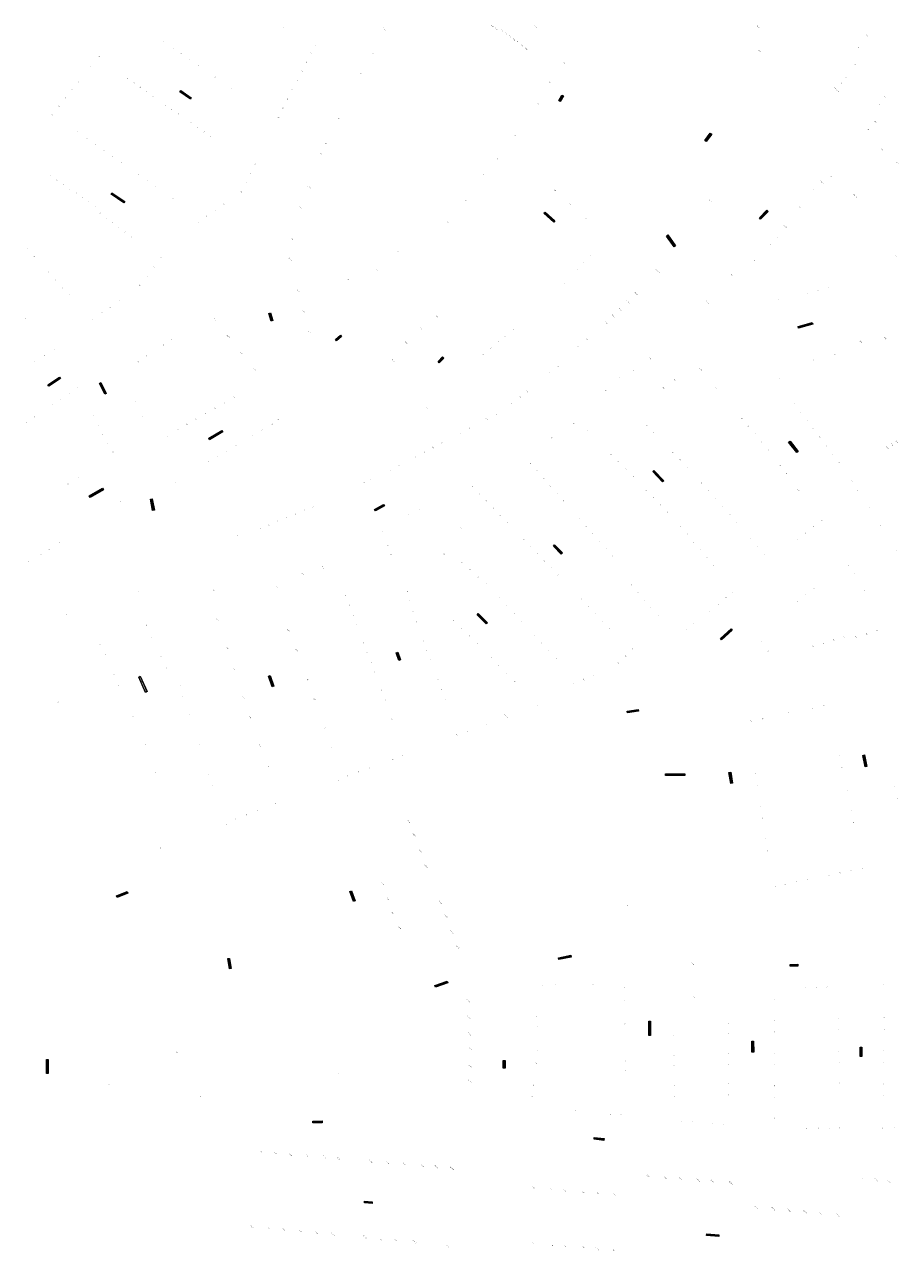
# Model space of a CAD drawing. Header units: metres. Extents: x 187485 to 190091, y 333584 to 335017.
# Tile 21 of 21: x 189293 to 189799, y 334307 to 335017. Entities that reach past the tile are written whole.
import ezdxf
from ezdxf.enums import TextEntityAlignment as Align

# ---------------------------------------------------------------- set-up
doc = ezdxf.new("R2010")
doc.units = ezdxf.units.M
doc.layers.add('B-WE-OG-BEBOUWING-T18', color=252, linetype='Continuous', lineweight=18)
doc.layers.add('B-WE-OG-TOPOGRAFIE-T18', color=7, linetype='Continuous', lineweight=18)
doc.styles.add('NLCS-ISO-M200-T25', font='NLCS-ISO.ttf', dxfattribs={"height": 0.5})
doc.styles.add('NLCS-ISO-M250-T18', font='NLCS-ISO.ttf', dxfattribs={"height": 0.45})

msp = doc.modelspace()

# ---------------------------------------------------------------- texts
at = {"layer": 'B-WE-OG-BEBOUWING-T18', "style": 'NLCS-ISO-M250-T18'}
for s, p in [('4', (189442.599, 335015.7)), ('145-145A', (189500.66, 335014.748)), ('36/G9', (189563.246, 335016.494)), ('36/G8', (189565.501, 335014.804)), ('36/G7', (189568.754, 335014.042)), ('36/G6', (189571.114, 335012.238)), ('36/G24', (189588.484, 335015.911)), ('21-23', (189717.023, 335016.033)), ('21', (189373.007, 335007.548)), ('36/G5', (189573.471, 335010.434)), ('36/G4', (189575.831, 335008.63)), ('36/G3', (189578.193, 335006.826)), ('36/G2', (189580.553, 335005.022)), ('74A', (189780.027, 335010.897)), ('49', (189335.996, 334998.788)), ('19', (189378.551, 335003.713)), ('17', (189383.273, 335000.447)), ('142', (189458.433, 335000.959)), ('2', (189460.919, 335005.151)), ('143', (189494.084, 335000.605)), ('36/G1', (189582.913, 335003.218)), ('106-114', (189717.877, 335002.034)), ('74', (189775.039, 335003.939)), ('47', (189330.931, 334992.677)), ('15', (189387.996, 334997.181)), ('13', (189393.53, 334993.355)), ('140', (189455.741, 334995.589)), ('34', (189604.812, 334994.877)), ('5', (189768.058, 334993.462)), ('72', (189773.075, 334994.059)), ('45', (189327.521, 334988.399)), ('32', (189352.188, 334986.042)), ('11', (189397.81, 334990.444)), ('9', (189402.969, 334986.88)), ('136', (189450.367, 334984.873)), ('138', (189453.06, 334990.243)), ('141', (189487.357, 334988.808)), ('68', (189767.79, 334986.852)), ('41', (189320.248, 334979.442)), ('43', (189323.931, 334983.988)), ('30', (189355.898, 334983.455)), ('28', (189359.628, 334980.854)), ('26', (189363.337, 334978.267)), ('7', (189407.729, 334983.56)), ('5', (189412.452, 334980.338)), ('134', (189447.674, 334979.503)), ('32', (189596.625, 334983.912)), ('64/1-64/9', (189762.362, 334979.606)), ('66', (189765.141, 334983.24)), ('37', (189312.519, 334969.927)), ('39', (189316.466, 334974.786)), ('24', (189367.047, 334975.681)), ('22', (189370.756, 334973.095)), ('20', (189374.466, 334970.508)), ('1', (189420.443, 334974.739)), ('132', (189444.981, 334974.134)), ('30', (189589.709, 334971.43)), ('137', (189787.272, 334970.913)), ('139', (189790.488, 334975.284)), ('35', (189308.572, 334965.068)), ('18', (189377.939, 334968.087)), ('16', (189381.648, 334965.501)), ('14', (189385.358, 334962.914)), ('128', (189439.583, 334963.37)), ('130', (189442.288, 334968.764)), ('137', (189474.318, 334962.931)), ('12', (189389.067, 334960.328)), ('10', (189392.776, 334957.741)), ('135A', (189780.881, 334956.269)), ('137A', (189784.961, 334960.78)), ('23', (189323.501, 334954.993)), ('21', (189328.701, 334951.355)), ('8', (189396.51, 334955.137)), ('6', (189400.219, 334952.551)), ('4', (189403.929, 334949.964)), ('135', (189466.987, 334948.461)), ('26', (189576.45, 334952.79)), ('19', (189333.665, 334947.882)), ('17', (189338.629, 334944.409)), ('2', (189407.638, 334947.378)), ('133', (189463.945, 334942.454)), ('138', (189788.598, 334944.909)), ('15', (189343.594, 334940.936)), ('13', (189348.558, 334937.463)), ('126', (189426.139, 334936.487)), ('24', (189566.456, 334939.629)), ('140-144', (189797.826, 334937.008)), ('28', (189307.679, 334929.879)), ('26', (189311.412, 334927.296)), ('11', (189353.758, 334933.826)), ('9', (189358.462, 334930.536)), ('124', (189423.45, 334931.128)), ('22', (189558.262, 334930.624)), ('135', (189759.147, 334929.326)), ('24', (189315.145, 334924.714)), ('22', (189318.879, 334922.131)), ('7', (189363.427, 334927.063)), ('5', (189368.391, 334923.59)), ('120', (189418.072, 334920.41)), ('122', (189420.761, 334925.769)), ('127-131', (189457.327, 334923.013)), ('17-23', (189599.438, 334921.462)), ('131', (189749.18, 334921.24)), ('133-133A', (189753.737, 334926.216)), ('20', (189322.612, 334919.548)), ('18', (189326.108, 334917.129)), ('16', (189329.841, 334914.547)), ('3', (189373.356, 334920.116)), ('1', (189378.555, 334916.479)), ('118', (189407.991, 334913.327)), ('20', (189548.002, 334915.557)), ('9-15', (189608.248, 334913.335)), ('6-89', (189689.448, 334915.253)), ('159A-159C', (189773.222, 334917.977)), ('14', (189333.575, 334911.964)), ('12', (189336.265, 334908.178)), ('114', (189398.105, 334906.159)), ('116', (189403.048, 334909.743)), ('121-125', (189452.015, 334911.613)), ('127', (189741.108, 334911.406)), ('10', (189339.897, 334905.421)), ('8', (189343.552, 334902.647)), ('6', (189347.183, 334899.89)), ('112', (189393.162, 334902.575)), ('18', (189537.639, 334902.953)), ('1-7', (189617.147, 334904.933)), ('125-125A', (189732.535, 334900.554)), ('4', (189350.815, 334897.134)), ('2', (189354.446, 334894.377)), ('115-119', (189447.232, 334893.537)), ('123', (189728.654, 334893.76)), ('21', (189294.308, 334887.492)), ('14', (189508.873, 334885.726)), ('121', (189724.295, 334889.868)), ('19', (189298.342, 334883.012)), ('17', (189302.377, 334878.532)), ('34', (189371.696, 334882.273)), ('109-113', (189446.336, 334881.513)), ('4', (189616.295, 334879.512)), ('2', (189620.04, 334883.521)), ('119', (189714.884, 334880.771)), ('159', (189796.581, 334883.511)), ('15', (189306.412, 334874.052)), ('30', (189363.445, 334871.648)), ('32', (189367.57, 334876.961)), ('12', (189496.404, 334875.173)), ('8', (189608.806, 334871.494)), ('6', (189612.55, 334875.503)), ('60/1-60/9', (189658.871, 334874.656)), ('115', (189701.691, 334872.226)), ('13', (189310.446, 334869.572)), ('11', (189314.674, 334864.878)), ('28', (189359.303, 334866.316)), ('103-107', (189450.992, 334863.09)), ('10', (189479.944, 334869.751)), ('10', (189605.04, 334867.463)), ('12', (189757.689, 334864.933)), ('9', (189318.496, 334860.635)), ('24', (189347.62, 334857.358)), ('58-58A', (189641.765, 334856.809)), ('58B-58C', (189646.566, 334861.439)), ('113/1-113/9', (189687.749, 334856.638)), ('4', (189728.872, 334858.302)), ('6', (189738.924, 334859.88)), ('8', (189745.611, 334861.603)), ('10', (189751.662, 334863.277)), ('18', (189337.356, 334850.368)), ('20', (189342.363, 334853.614)), ('97-101', (189454.198, 334851.293)), ('56-56A', (189637.275, 334852.478)), ('2', (189719.642, 334854.2)), ('12', (189293.026, 334847.417)), ('16', (189331.824, 334846.634)), ('106-110', (189402.869, 334846.364)), ('49-59', (189531.383, 334848.35)), ('52-52A', (189629.117, 334844.609)), ('54-54A', (189633.232, 334848.578)), ('41', (189377.765, 334835.067)), ('43', (189382.866, 334838.524)), ('100-104', (189410.52, 334836.752)), ('91-95', (189457.487, 334839.19)), ('37-47', (189522.075, 334841.525)), ('67', (189570.517, 334836.671)), ('69', (189575.391, 334840.691)), ('50', (189618.041, 334835.045)), ('21-25', (189790.593, 334835.76)), ('10', (189309.87, 334829.463)), ('37', (189368.255, 334828.626)), ('39', (189373.119, 334831.92)), ('25-35', (189513.431, 334833.136)), ('63', (189562.42, 334830.032)), ('65', (189566.717, 334833.585)), ('48', (189612.84, 334830.697)), ('15-19', (189776.461, 334833.699)), ('6', (189298.671, 334821.897)), ('8', (189304.258, 334825.672)), ('33', (189358.528, 334822.038)), ('35', (189363.392, 334825.332)), ('94-98', (189418.19, 334827.118)), ('13-23', (189505.87, 334822.801)), ('61', (189557.966, 334826.401)), ('105', (189654.502, 334823.964)), ('3-7', (189749.29, 334822.933)), ('9-13', (189761.256, 334826.525)), ('88-92', (189425.84, 334817.507)), ('1-11', (189503.526, 334816.888)), ('44', (189596.511, 334815.759)), ('44A', (189601.11, 334819.52)), ('103', (189644.989, 334816.944)), ('38-38A', (189683.838, 334817.694)), ('1', (189727.079, 334817.141)), ('31', (189323.223, 334806.901)), ('101', (189636.87, 334812.795)), ('105B', (189662.261, 334806.937)), ('105A', (189668.667, 334811.744)), ('36', (189692.805, 334807.019)), ('33', (189729.235, 334812.317)), ('27', (189313.601, 334800.382)), ('29', (189318.542, 334803.73)), ('50', (189413.894, 334801.696)), ('40A', (189579.41, 334801.8)), ('42-42A', (189583.417, 334805.121)), ('99', (189628.843, 334805.625)), ('23', (189303.719, 334793.687)), ('25', (189308.66, 334797.035)), ('7', (189356.827, 334799.019)), ('44', (189402.879, 334795.307)), ('46', (189408.136, 334798.409)), ('61A', (189525.507, 334795.42)), ('40', (189574.497, 334797.776)), ('34', (189703.671, 334794.003)), ('31', (189738.014, 334797.695)), ('29', (189741.531, 334793.104)), ('19', (189293.599, 334786.829)), ('21', (189298.54, 334790.177)), ('10', (189332.686, 334790.682)), ('5', (189360.987, 334790.579)), ('38', (189386.555, 334785.904)), ('40', (189391.922, 334788.863)), ('42', (189397.375, 334792.099)), ('15', (189436, 334786.022)), ('86', (189439.479, 334788.556)), ('36-36A', (189560.092, 334788.877)), ('38', (189565.432, 334791.689)), ('95', (189610.338, 334786.537)), ('32', (189707.535, 334789.405)), ('27', (189745.24, 334788.263)), ('8', (189335.345, 334785.351)), ('6', (189337.991, 334780.048)), ('32', (189375.326, 334779.143)), ('36', (189381.35, 334782.896)), ('11', (189424.34, 334779.172)), ('13', (189430.169, 334782.531)), ('32', (189544.85, 334780.949)), ('34', (189550.179, 334783.727)), ('32', (189618.059, 334782.235)), ('31', (189652.744, 334785.067)), ('29', (189656.399, 334781.317)), ('30', (189711.399, 334784.807)), ('28', (189715.278, 334780.189)), ('25', (189748.95, 334783.422)), ('23', (189752.659, 334778.58)), ('4', (189340.637, 334774.746)), ('9', (189414.924, 334773.576)), ('30B', (189528.907, 334772.368)), ('30C', (189534.104, 334775.13)), ('93', (189597.796, 334778.049)), ('27', (189663.295, 334774.23)), ('26', (189719.142, 334775.59)), ('21', (189756.545, 334773.51)), ('177/G1', (189791.784, 334772.364)), ('177/G2', (189794.611, 334773.991)), ('177/G3', (189797.438, 334775.617)), ('30', (189343.898, 334769.82)), ('3', (189399.072, 334764.309)), ('5', (189404.357, 334767.398)), ('7', (189409.641, 334770.487)), ('30', (189518.867, 334767.067)), ('30A', (189524.039, 334769.77)), ('30', (189631.926, 334768.438)), ('28', (189636.203, 334764.169)), ('25', (189667.56, 334769.828)), ('23', (189671.825, 334765.425)), ('24', (189723.006, 334770.992)), ('19', (189760.254, 334768.669)), ('26', (189504.121, 334759.421)), ('28', (189509.517, 334762.056)), ('35', (189585.309, 334763.266)), ('33', (189589.141, 334758.945)), ('26', (189640.462, 334759.917)), ('21', (189676.291, 334760.816)), ('22', (189729.874, 334762.226)), ('20', (189733.431, 334757.352)), ('17', (189763.963, 334763.828)), ('22', (189317.855, 334751.439)), ('26', (189323.927, 334755.326)), ('1', (189380.168, 334752.197)), ('22', (189489.209, 334752.171)), ('24', (189492.998, 334754.01)), ('36', (189551.79, 334749.904)), ('31', (189593.163, 334754.411)), ('29', (189596.786, 334750.327)), ('24', (189644.721, 334755.666)), ('19', (189684.344, 334752.056)), ('15', (189771.274, 334753.128)), ('3', (189381.872, 334745.213)), ('34', (189555.809, 334745.746)), ('27', (189600.617, 334746.007)), ('22', (189652.353, 334747.82)), ('20', (189656.52, 334743.478)), ('17', (189688.376, 334747.463)), ('15', (189692.408, 334742.871)), ('16-18', (189740.375, 334747.836)), ('13', (189774.584, 334747.995)), ('2A', (189347.845, 334741.425)), ('18', (189454.644, 334736.152)), ('20', (189459.519, 334738.145)), ('87', (189521.411, 334736.545)), ('32', (189559.827, 334741.589)), ('30', (189563.846, 334737.431)), ('25', (189604.449, 334741.688)), ('18', (189660.488, 334739.345)), ('13', (189696.44, 334738.278)), ('11', (189778.049, 334742.62)), ('9', (189781.186, 334737.754)), ('12', (189439.218, 334729.848)), ('14', (189444.36, 334731.949)), ('16', (189449.502, 334734.051)), ('85', (189514.848, 334733.462)), ('28', (189567.882, 334733.255)), ('26', (189571.901, 334729.098)), ('23', (189613.555, 334731.391)), ('16', (189664.655, 334735.004)), ('11', (189700.662, 334733.469)), ('9', (189704.483, 334729.116)), ('20', (189753.807, 334730.243)), ('7', (189784.495, 334732.621)), ('1A', (189333.589, 334726.388)), ('6', (189416.001, 334721.739)), ('8', (189428.905, 334725.634)), ('10', (189434.076, 334727.746)), ('81', (189499.747, 334723.654)), ('89', (189545.095, 334725.987)), ('21', (189617.578, 334726.843)), ('19', (189621.41, 334722.511)), ('14', (189671.918, 334726.981)), ('12', (189675.811, 334722.427)), ('16', (189744.329, 334722.954)), ('18', (189749.182, 334726.686)), ('5', (189787.805, 334727.488)), ('2', (189312.896, 334717.36)), ('79', (189502.744, 334715.587)), ('24', (189581.47, 334719.201)), ('22', (189585.49, 334715.038)), ('17', (189625.242, 334718.179)), ('10', (189679.703, 334717.872)), ('7', (189712.561, 334719.64)), ('5', (189716.483, 334714.926)), ('14', (189739.477, 334719.221)), ('4B', (189302.173, 334710.444)), ('4C', (189307.011, 334713.278)), ('25', (189504.607, 334710.615)), ('23A', (189535.29, 334710.804)), ('20', (189589.51, 334710.876)), ('15', (189629.074, 334713.847)), ('13', (189632.906, 334709.515)), ('8', (189683.615, 334713.295)), ('6', (189687.508, 334708.741)), ('3', (189720.406, 334710.212)), ('3', (189796.975, 334712.904)), ('4A', (189294.911, 334706.229)), ('75-79', (189465.167, 334703.045)), ('23', (189545.569, 334705.861)), ('21', (189550.397, 334701.652)), ('18', (189593.33, 334706.921)), ('16', (189597.349, 334702.758)), ('4', (189691.4, 334704.186)), ('1', (189724.512, 334705.276)), ('11', (189769.511, 334704.08)), ('69-73', (189453.597, 334699.18)), ('19', (189555.008, 334697.634)), ('17', (189559.619, 334693.615)), ('14', (189601.369, 334698.596)), ('11', (189640.02, 334697.062)), ('8', (189772.512, 334699.802)), ('6', (189775.946, 334694.371)), ('27', (189358.829, 334689.19)), ('53', (189402.072, 334689.948)), ('63-67', (189438.998, 334691.649)), ('84', (189478.528, 334686.793)), ('18', (189514.284, 334689.064)), ('12', (189610.961, 334688.789)), ('9', (189643.644, 334692.97)), ('7', (189647.481, 334688.64)), ('2', (189702.536, 334688.549)), ('7', (189744.465, 334687.183)), ('9', (189749.279, 334690.963)), ('4', (189778.724, 334689.892)), ('22', (189322.962, 334679.899)), ('82', (189480.64, 334681.171)), ('77', (189515.435, 334683.839)), ('15', (189567.6, 334685.471)), ('13', (189571.76, 334680.99)), ('10', (189614.979, 334684.631)), ('8', (189619.018, 334680.452)), ('5', (189651.317, 334684.311)), ('3', (189655.155, 334679.98)), ('10', (189693.716, 334681.729)), ('12', (189698.383, 334685.601)), ('3', (189734.836, 334679.623)), ('5', (189739.65, 334683.403)), ('31', (189317.123, 334675.772)), ('40-44', (189404.498, 334672.766)), ('80', (189482.752, 334675.548)), ('75', (189517.423, 334677.668)), ('16', (189540.893, 334672.515)), ('11', (189576.115, 334676.298)), ('9', (189580.058, 334672.051)), ('6', (189623.036, 334676.294)), ('4', (189627.055, 334672.136)), ('1', (189659.181, 334675.436)), ('8', (189689.026, 334677.838)), ('25', (189363.324, 334669.55)), ('33-37', (189445.172, 334666.686)), ('78', (189484.864, 334669.926)), ('73', (189519.411, 334671.497)), ('14', (189545.409, 334667.961)), ('2', (189631.073, 334667.978)), ('4', (189675.49, 334666.898)), ('6', (189679.873, 334670.763)), ('148', (189779.703, 334664.65)), ('150', (189785.859, 334666.469)), ('2', (189791.028, 334668.228)), ('20', (189336.565, 334658.444)), ('23', (189366.388, 334662.923)), ('76', (189488.791, 334659.434)), ('71', (189523.341, 334660.562)), ('12', (189549.925, 334663.407)), ('10', (189554.441, 334658.853)), ('7', (189587.633, 334663.926)), ('5', (189591.79, 334659.451)), ('2', (189671.107, 334663.034)), ('1', (189718.766, 334659.899)), ('138', (189748.669, 334657.515)), ('140', (189754.721, 334659.305)), ('142', (189760.799, 334661.103)), ('144', (189766.877, 334662.902)), ('146', (189773.546, 334662.832)), ('18', (189339.266, 334652.483)), ('21', (189371.673, 334651.496)), ('34-38', (189410.027, 334656.319)), ('27-31', (189449.933, 334655.177)), ('74', (189490.905, 334653.815)), ('69', (189525.41, 334655.068)), ('8', (189562.502, 334650.774)), ('3', (189595.947, 334654.976)), ('132', (189640.283, 334651.872)), ('134', (189644.491, 334655.913)), ('136', (189722.7, 334654.681)), ('19', (189374.737, 334644.869)), ('28-32', (189413.984, 334644.217)), ('72', (189493.019, 334648.195)), ('67', (189527.574, 334649.324)), ('6', (189567.024, 334646.223)), ('1', (189600.301, 334650.29)), ('130', (189636.076, 334647.832)), ('16', (189344.517, 334640.841)), ('21-25', (189456.191, 334638.478)), ('70', (189495.134, 334642.576)), ('65', (189531.778, 334638.188)), ('4', (189571.547, 334641.671)), ('2A', (189576.25, 334636.937)), ('126', (189616.267, 334638.227)), ('128', (189621.905, 334640.67)), ('14', (189347.327, 334634.655)), ('17', (189382.455, 334634.593)), ('68', (189499.045, 334632.167)), ('63', (189533.939, 334632.458)), ('124', (189610.629, 334635.784)), ('25', (189312.161, 334625.03)), ('12', (189352.61, 334623.014)), ('15', (189384.462, 334628.404)), ('22-26', (189419.193, 334628.008)), ('15-19', (189460.416, 334626.749)), ('66', (189501.162, 334626.548)), ('61', (189536.201, 334626.458)), ('2', (189589.243, 334622.965)), ('117', (189755.02, 334623.152)), ('10', (189355.419, 334616.821)), ('13', (189388.024, 334617.513)), ('16-20', (189423.077, 334616.465)), ('64', (189503.279, 334620.928)), ('62', (189505.396, 334615.309)), ('116-116A', (189571.258, 334617.16)), ('111', (189719.629, 334615.544)), ('113', (189734.721, 334618.784)), ('115', (189748.305, 334621.708)), ('11', (189390.135, 334611.052)), ('9-13', (189466.08, 334610.487)), ('110', (189548.585, 334608.442)), ('112', (189554.197, 334610.589)), ('114', (189559.808, 334612.737)), ('109', (189712.934, 334614.125)), ('108', (189542.705, 334606.191)), ('8', (189362.511, 334600.285)), ('9', (189393.611, 334600.424)), ('7', (189395.637, 334594.241)), ('10-14', (189429.014, 334599.993)), ('3-7', (189470.189, 334598.717)), ('106', (189511.324, 334594.178)), ('1', (189763.97, 334594.303)), ('4-8', (189433.402, 334588.298)), ('102', (189492.136, 334587.052)), ('104', (189505.635, 334592.016)), ('3', (189765.458, 334587.252)), ('6', (189368.395, 334584.371)), ('5', (189399.159, 334583.345)), ('1', (189474.127, 334579.639)), ('98', (189479.474, 334582.596)), ('100', (189485.818, 334584.829)), ('2', (189715.556, 334583.703)), ('5', (189766.885, 334580.482)), ('3', (189401.186, 334577.172)), ('4', (189716.615, 334576.774)), ('7', (189768.313, 334573.712)), ('4', (189795.834, 334576.244)), ('96', (189437.916, 334566.446)), ('2', (189443.744, 334568.526)), ('6', (189797.406, 334569.429)), ('92', (189421.042, 334560.037)), ('94', (189427.31, 334562.451)), ('6', (189718.465, 334564.932)), ('9', (189770.791, 334562.027)), ('1', (189409.6, 334554.467)), ('90', (189414.774, 334557.623)), ('60-60/III', (189515.228, 334555.738)), ('8', (189719.527, 334558.021)), ('11', (189772.17, 334555.482)), ('58-58/III', (189518.152, 334548.155)), ('10', (189721.377, 334546.104)), ('88', (189371.156, 334540.886)), ('2', (189376.841, 334542.831)), ('56-56/III', (189521.96, 334538.812)), ('12', (189722.436, 334539.177)), ('54-54/III', (189525.007, 334530.129)), ('30', (189757.948, 334525)), ('32', (189764.384, 334526.322)), ('34', (189770.82, 334527.645)), ('36', (189777.256, 334528.968)), ('2-2/III', (189499.648, 334520.103)), ('14', (189727.144, 334518.471)), ('24', (189732.73, 334519.832)), ('26', (189739.175, 334521.152)), ('28', (189745.62, 334522.471)), ('4-4/III', (189502.891, 334511.172)), ('52-52/III', (189533.404, 334509.169)), ('6-6/III', (189505.895, 334502.931)), ('50-50/III', (189536.328, 334501.586)), ('20', (189641.257, 334507.517)), ('8-8/III', (189509.69, 334494.493)), ('48-48/III', (189539.646, 334492.243)), ('46-46/III', (189543.183, 334483.56)), ('5-7/II', (189679.121, 334473.887)), ('21', (189428.396, 334471.01)), ('7', (189592.358, 334461.146)), ('9', (189599.929, 334461.336)), ('11', (189613.399, 334461.374)), ('13', (189621.504, 334461.605)), ('1', (189639.852, 334460.168)), ('5', (189726.024, 334459.279)), ('7', (189744.207, 334459.905)), ('9', (189750.75, 334460.097)), ('11', (189756.974, 334460.28)), ('1', (189763.412, 334461.168)), ('2', (189789.728, 334461.662)), ('44-44/II', (189549.319, 334452.443)), ('3', (189639.881, 334452.298)), ('1-3/II', (189680.039, 334454.357)), ('16', (189726.437, 334453.051)), ('4', (189789.772, 334454.945)), ('42-42/II', (189549.643, 334442.859)), ('59', (189588.838, 334442.942)), ('5', (189639.969, 334438.841)), ('2', (189668.346, 334438.507)), ('9', (189699.756, 334439.235)), ('18', (189726.44, 334440.804)), ('3', (189763.648, 334442.19)), ('6', (189789.9, 334442.518)), ('40-40/II', (189549.999, 334433.171)), ('57', (189589.257, 334437.13)), ('7', (189640.026, 334431.287)), ('4', (189668.375, 334432.225)), ('11', (189699.783, 334433.286)), ('20', (189726.454, 334434.44)), ('5', (189763.698, 334435.54)), ('8', (189789.962, 334435.822)), ('38-38/II', (189550.322, 334425.049)), ('55', (189589.28, 334423.335)), ('7', (189763.789, 334423.24)), ('10', (189789.51, 334423.451)), ('10A', (189380.873, 334422.347)), ('53', (189588.517, 334416.321)), ('9', (189640.14, 334417.388)), ('6', (189668.427, 334420.952)), ('13', (189699.818, 334421.734)), ('22', (189726.476, 334422.161)), ('9', (189763.839, 334416.591)), ('12', (189789.573, 334416.752)), ('2', (189474.143, 334410.382)), ('36-36/II', (189550.613, 334414.406)), ('11', (189640.174, 334411.891)), ('8', (189668.461, 334414.677)), ('15', (189699.82, 334415.469)), ('24', (189726.491, 334415.486)), ('16', (189341.479, 334403.798)), ('34-34/II', (189550.329, 334405.659)), ('51', (189587.096, 334403.549)), ('10', (189668.513, 334403.267)), ('17', (189699.833, 334404.185)), ('26', (189726.496, 334403.196)), ('11', (189763.942, 334404.596)), ('14', (189789.672, 334404.27)), ('10', (189394.345, 334396.861)), ('49', (189586.213, 334396.843)), ('12', (189668.551, 334397.005)), ('19', (189699.835, 334397.916)), ('28', (189726.514, 334396.558)), ('13', (189763.988, 334397.656)), ('16', (189789.724, 334397.574)), ('10', (189611.139, 334388.806)), ('12', (189616.946, 334388.868)), ('14', (189631.828, 334386.474)), ('16', (189637.627, 334386.443)), ('18', (189672.659, 334382.485)), ('20', (189678.671, 334382.465)), ('22', (189690.395, 334380.914)), ('24', (189696.654, 334380.876)), ('30', (189726.52, 334384.273)), ('26', (189726.49, 334378.435)), ('28', (189745.18, 334378.474)), ('30', (189751.774, 334378.489)), ('32', (189758.342, 334378.504)), ('15', (189764.13, 334378.765)), ('34', (189789.155, 334378.659)), ('36', (189795.783, 334378.719)), ('1-1/III', (189429.235, 334365.181)), ('3-3/III', (189437.908, 334364.155)), ('5-5/III', (189446.456, 334363.321)), ('7-7/III', (189456.212, 334362.583)), ('9-9/III', (189466.025, 334361.932)), ('11-11/III', (189474.552, 334360.904)), ('13-13/III', (189492.919, 334359.6)), ('15-15/III', (189502.664, 334358.742)), ('17-17/III', (189512.516, 334357.699)), ('19-19/III', (189522.635, 334356.926)), ('21-21/III', (189530.85, 334356.278)), ('23-23/III', (189539.952, 334355.277)), ('13-13/II', (189653.241, 334351.088)), ('15-15/II', (189663.057, 334350.154)), ('17-17/II', (189672.054, 334349.437)), ('19-19/II', (189682.312, 334348.598)), ('21-21/II', (189690.568, 334347.908)), ('23-23/II', (189701.264, 334346.843)), ('37A', (189777.132, 334349.394)), ('37-37/II', (189785.145, 334348.806)), ('39-39/II', (189792.494, 334347.887)), ('1-1/III', (189587.098, 334344.308)), ('3-3/III', (189596.96, 334343.446)), ('5-5/III', (189605.132, 334342.649)), ('7-7/III', (189615.646, 334341.809)), ('9-9/III', (189623.859, 334341.163)), ('11-11/III', (189633.984, 334340.136)), ('25-25/III', (189716.041, 334332.725)), ('27-27/III', (189725.81, 334331.946)), ('29-29/III', (189734.658, 334331.166)), ('31-31/III', (189744.1, 334330.242)), ('33-33/III', (189752.862, 334329.447)), ('35-35/III', (189763.014, 334328.517)), ('2-2/III', (189424.175, 334321.581)), ('4-4/III', (189433.829, 334320.927)), ('6-6/III', (189442.818, 334319.888)), ('8-8/III', (189452.363, 334319.033)), ('10-10/III', (189461.357, 334318.205)), ('12-12/III', (189471.099, 334317.174)), ('14-14/III', (189489.614, 334315.603)), ('16-16/III', (189498.504, 334314.41)), ('18-18/III', (189507.323, 334313.99)), ('20-20/III', (189518.245, 334312.956)), ('32-32/III', (189537.735, 334309.959)), ('2-2/III', (189586.663, 334312.254)), ('4-4/III', (189597.585, 334311.22)), ('6-6/III', (189605.306, 334310.561)), ('8-8/III', (189616.229, 334309.527)), ('10-10/III', (189623.845, 334308.878)), ('12-12/III', (189633.196, 334308.146))]:
    msp.add_text(s, height=0.45, rotation=315.63, dxfattribs=at).set_placement(p, align=Align.MIDDLE)
at = {"layer": 'B-WE-OG-TOPOGRAFIE-T18', "char_height": 0.5, "attachment_point": 2, "style": 'NLCS-ISO-M200-T25', "bg_fill": 17, "box_fill_scale": 1.5, "bg_fill_color": 256, "bg_fill_true_color": 14737364, "bg_fill_transparency": 0}
for s, insert, width, rotation in [('Louis Delruellestraat', (189385.951, 334976.751), 7.00384, 325.2), ('Oudeweg', (189602.842, 334974.72), 3.16578, 61.1), ('De Samaritaan', (189687.994, 334952.113), 4.89691, 54.6), ('Henric van Veldekestraat', (189346.81, 334917.198), 8.35617, 325.9), ('Sint Josephplantsoen', (189596.485, 334906.008), 7.18142, 318.3), ('Tudderenderweg', (189720.084, 334907.394), 5.62786, 45.6), ('Sint Josephplantsoen', (189666.822, 334892.189), 7.1509, 305.6), ('Vrangendael', (189435.406, 334848.098), 4.16189, 288.5), ('Peter Paul Rubensstraat', (189744.285, 334843.381), 8.00796, 16.2), ('Oudeweg', (189474.145, 334836.059), 3.25633, 40), ('Oudeweg', (189533.403, 334823.38), 3.26605, 45.7), ('Willem Goossensstraat', (189309.708, 334810.82), 7.50192, 34.1), ('Jozef Habetsstraat', (189338.228, 334806.787), 6.42843, 296.2), ('Leonard Meullenersstraat', (189403.194, 334779.856), 8.37762, 30.3), ('Hendrik Luijtenstraat', (189737.614, 334773.032), 7.16408, 307.6), ('Robert Graaflandstraat', (189659.464, 334756.029), 7.78853, 313.6), ('Leonard Meullenersstraat', (189334.113, 334746.458), 8.37762, 30.3), ('Jozef Habetsstraat', (189366.903, 334739.505), 6.21512, 280.8), ('Tudderenderweg', (189497.876, 334737.877), 5.53233, 29.3), ('Henri Jonasstraat', (189601.405, 334713.607), 6.03007, 314), ('Jozef Postmesstraat', (189557.668, 334673.533), 6.98508, 315.4), ('Alex Schaepkensstraat', (189698.492, 334664.596), 7.78493, 41.9), ('Vrangendael', (189509.147, 334651.716), 4.19904, 290.6), ('Jan van Stevensweertstraat', (189361.422, 334635.534), 9.22005, 294.2), ('Charles Vosstraat', (189435.625, 334637.317), 6.00015, 289.9), ('Broeksittarderweg', (189644.514, 334620.146), 5.89308, 9.6), ('Burg. Schmitzstraat', (189779.039, 334591.12), 6.39412, 281.9), ('Burg. Gijzelsstraat', (189701.405, 334581.375), 5.9741, 278.7), ('Broeksittarderweg', (189349.104, 334514.01), 6.12377, 21.5), ('Amelbergastraat', (189482.573, 334512.952), 5.5575, 290.7), ('Swentiboldstraat', (189411.577, 334473.904), 5.38628, 279.3), ('Burg. Arnoldtsstraat', (189605.121, 334477.655), 6.7375, 11.5), ('Chopinstraat', (189737.792, 334473.094), 3.90572, 1.6), ('Burg. Coendersstraat', (189533.699, 334462.163), 6.97589, 18.5), ('Burg. Lünenschlossstraat', (189654.498, 334436.321), 7.84584, 270.3), ('Burg. Gijzelsstraat', (189714.204, 334425.784), 5.78559, 270.3), ('Sweelinckstraat', (189776.773, 334422.748), 4.87776, 270.2), ('President Kennedysingel', (189306.139, 334414.311), 7.49409, 270.3), ('Vrangendael', (189570.388, 334415.525), 3.77103, 270.1), ('Vastradastraat', (189462.136, 334382.475), 4.78427, 0.6), ('Beethovenstraat', (189625.067, 334372.595), 5.23854, 353.5), ('Keulse Baan', (189491.582, 334335.972), 3.86126, 354.7), ('Winston Churchilllaan', (189690.8, 334316.931), 6.62155, 354.9)]:
    msp.add_mtext(s, dxfattribs=dict(at, insert=insert, width=width, rotation=rotation))
at = {"layer": 'B-WE-OG-TOPOGRAFIE-T18', "insert": (189669.066, 334583.326), "char_height": 0.5, "width": 10.653, "attachment_point": 2, "style": 'NLCS-ISO-M200-T25', "bg_fill": 17, "box_fill_scale": 1.5, "bg_fill_color": 256, "bg_fill_true_color": 14737364, "bg_fill_transparency": 0}
msp.add_mtext('Burgemeester Jacques Tonnaerhof', dxfattribs=at)

doc.saveas('drawing.dxf')
